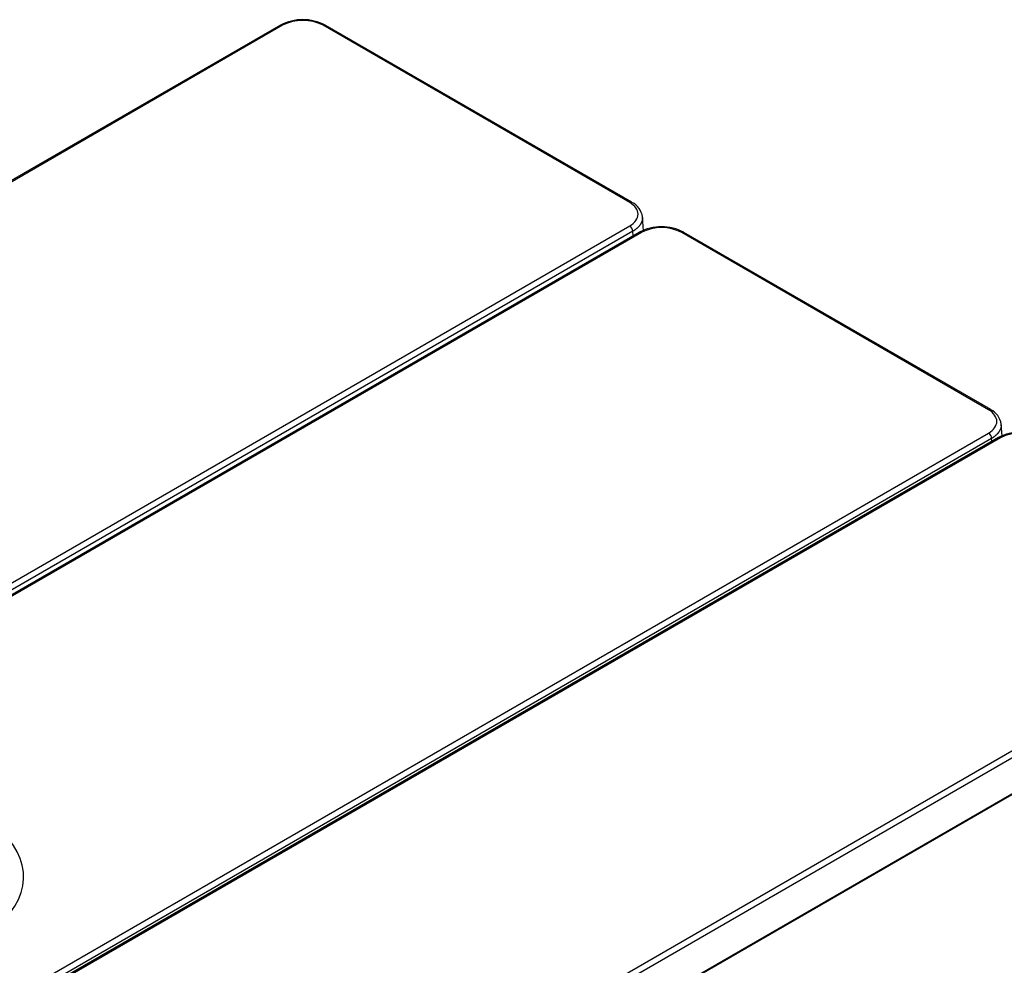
# Model space of a CAD drawing. Header units: millimetres. Extents: x 0 to 200, y 0 to 287.
# Tile 36 of 67: x 169 to 180, y 108 to 119. Entities that reach past the tile are written whole.
import ezdxf

# ---------------------------------------------------------------- set-up
doc = ezdxf.new("R2010")
doc.units = ezdxf.units.MM
doc.layers.add('148.256_BW4C_CTM', color=7, linetype='Continuous')
doc.layers.add('Standard', color=7, linetype='Continuous')

# ---------------------------------------------------------------- blocks, each defined once
blk = doc.blocks.new('SE3')
at = {"layer": '148.256_BW4C_CTM', "color": 7, "linetype": 'Continuous'}
for p, q in [((172.262, 119.027), (158.091, 110.846)), ((172.287, 119.025), (158.116, 110.843)), ((176.204, 117.026), (172.743, 119.025)), ((176.229, 117.029), (172.768, 119.027)), ((176.358, 116.708), (176.348, 116.864)), ((162.033, 108.582), (176.204, 116.763)), ((176.24, 116.703), (162.069, 108.522)), ((176.31, 116.69), (162.139, 108.509)), ((176.335, 116.688), (162.164, 108.506)), ((176.243, 116.651), (176.24, 116.703)), ((180.253, 114.689), (176.791, 116.688)), ((180.278, 114.692), (176.816, 116.69)), ((180.405, 114.392), (180.397, 114.526)), ((166.082, 106.244), (180.253, 114.426)), ((180.288, 114.366), (166.117, 106.185)), ((180.364, 114.377), (166.193, 106.195)), ((180.389, 114.374), (166.218, 106.193)), ((180.29, 114.334), (180.288, 114.366)), ((169.34, 104.39), (183.511, 112.572)), ((183.546, 112.512), (169.376, 104.33)), ((169.376, 103.928), (183.57, 112.123)), ((169.37, 103.916), (183.565, 112.111))]:
    blk.add_line(p, q, dxfattribs=at)
for centre, radius, start, end in [((172.515, 118.535), 0.554, 62.8125, 117.1875), ((172.515, 118.576), 0.504, 63.0918, 116.9082), ((176.133, 116.834), 0.217, 7.8102, 63.7424), ((176.563, 116.198), 0.554, 62.8125, 117.1875), ((176.563, 116.239), 0.504, 63.0918, 116.9082), ((180.181, 114.497), 0.217, 7.8102, 63.7424), ((180.609, 113.912), 0.525, 89.1415, 117.7904), ((180.617, 113.926), 0.502, 63.0181, 116.9819)]:
    blk.add_arc(centre, radius, start, end, dxfattribs=at)
for centre, major_axis, start_param, end_param in [((172.287, 118.984), (0.025, -0.0433), 2.356194, 3.141593), ((172.743, 118.984), (-0.025, -0.0433), 3.141593, 3.926991), ((176.204, 116.985), (-0.025, -0.0433), 3.141042, 3.926991), ((176.204, 116.722), (0.025, -0.0433), 0.820305, 2.356194), ((176.335, 116.647), (0.025, -0.0433), 2.356194, 3.141593), ((176.791, 116.647), (-0.025, -0.0433), 3.141593, 3.926991), ((180.253, 114.648), (-0.025, -0.0433), 3.141042, 3.926991), ((180.253, 114.385), (0.025, -0.0433), 0.820305, 2.356194), ((167.666, 109.421), (-1.698, 0), 2.716357, 5.264413)]:
    blk.add_ellipse(centre, major_axis=major_axis, ratio=0.57735, start_param=start_param, end_param=end_param, dxfattribs=at)
for points in [[(176.204, 116.763), (176.264, 116.798), (176.333, 116.895), (176.264, 116.992), (176.204, 117.026)], [(180.253, 114.426), (180.312, 114.46), (180.382, 114.558), (180.312, 114.654), (180.253, 114.689)]]:
    blk.add_open_spline(points, degree=3, dxfattribs=at)
for points, knots in [([(176.349, 116.856), (176.349, 116.854), (176.349, 116.849), (176.348, 116.841), (176.347, 116.834), (176.345, 116.827), (176.343, 116.82), (176.341, 116.812), (176.338, 116.805), (176.335, 116.798), (176.331, 116.791), (176.327, 116.784), (176.323, 116.777), (176.318, 116.77), (176.313, 116.763), (176.307, 116.757), (176.301, 116.75), (176.295, 116.744), (176.288, 116.738), (176.281, 116.732), (176.273, 116.726), (176.265, 116.72), (176.257, 116.714), (176.249, 116.709), (176.243, 116.705), (176.24, 116.703)], [0.5, 0.5, 0.5, 0.5, 0.5217358, 0.5434717, 0.5652076, 0.5869437, 0.6086799, 0.6304163, 0.6521529, 0.6738898, 0.695627, 0.7173645, 0.7391024, 0.7608407, 0.7825794, 0.8043187, 0.8260585, 0.8477988, 0.8695397, 0.8912813, 0.9130235, 0.9347665, 0.9565102, 0.9782547, 1, 1, 1, 1]), ([(180.397, 114.519), (180.397, 114.516), (180.397, 114.512), (180.396, 114.504), (180.395, 114.497), (180.393, 114.49), (180.392, 114.482), (180.389, 114.475), (180.386, 114.468), (180.383, 114.461), (180.38, 114.454), (180.375, 114.447), (180.371, 114.44), (180.366, 114.433), (180.361, 114.426), (180.355, 114.42), (180.349, 114.413), (180.343, 114.407), (180.336, 114.401), (180.329, 114.394), (180.321, 114.388), (180.313, 114.383), (180.305, 114.377), (180.297, 114.371), (180.291, 114.368), (180.288, 114.366)], [0.5, 0.5, 0.5, 0.5, 0.5217358, 0.5434717, 0.5652076, 0.5869437, 0.6086799, 0.6304163, 0.6521529, 0.6738898, 0.695627, 0.7173645, 0.7391024, 0.7608407, 0.7825794, 0.8043187, 0.8260585, 0.8477988, 0.8695397, 0.8912813, 0.9130235, 0.9347665, 0.9565102, 0.9782547, 1, 1, 1, 1]), ([(180.389, 114.374), (180.38, 114.379), (180.371, 114.38), (180.365, 114.377), (180.364, 114.377), (180.364, 114.377)], [0, 0, 0, 0, 0.5, 0.5, 0.5110057, 0.5110057, 0.5110057, 0.5110057])]:
    blk.add_open_spline(points, degree=3, knots=knots, dxfattribs=at)

msp = doc.modelspace()

# ---------------------------------------------------------------- block references
at = {"layer": 'Standard'}
msp.add_blockref('SE3', (0, 0), dxfattribs=at)

doc.saveas('drawing.dxf')
